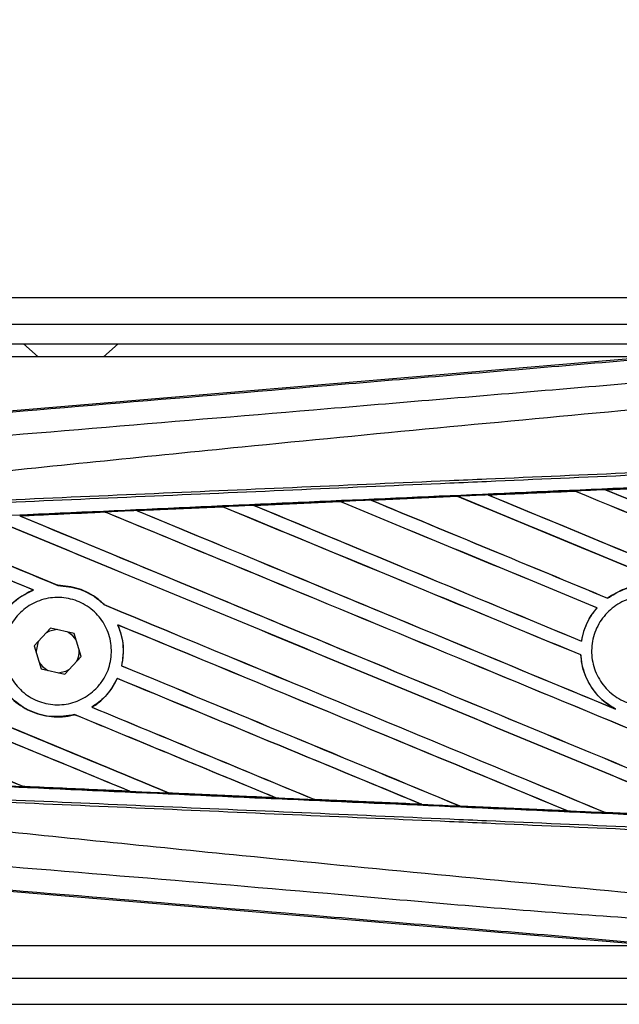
# Model space of a CAD drawing. Header units: millimetres. Extents: x 0 to 420, y 0 to 297.
# Tile 22 of 31: x 206 to 211, y 222 to 230. Entities that reach past the tile are written whole.
import ezdxf

# ---------------------------------------------------------------- set-up
doc = ezdxf.new("R2010")
doc.units = ezdxf.units.MM
doc.layers.add('QUOTE', color=174, linetype='Continuous')
doc.styles.add('SLDTEXTSTYLE3', font='TXT', dxfattribs={"width": 0.75})
doc.dimstyles.new('SLDDIMSTYLE0', dxfattribs={"dimtxt": 3, "dimasz": 3, "dimexe": 0, "dimexo": 0.0625, "dimgap": 0.75, "dimtad": 1, "dimlfac": 9.387434, "dimrnd": 1e-09, "dimzin": 12, "dimdsep": 46, "dimtxsty": 'SLDTEXTSTYLE3', "dimsah": 1, "dimcen": 0.09, "dimadec": 0, "dimazin": 3, "dimtfac": 1, "dimtdec": 3, "dimtofl": 0, "dimtmove": 0, "dimatfit": 3, "dimfxl": 0, "dimfrac": 2, "dimtolj": 1, "dimtzin": 12, "dimarcsym": 0})

# ---------------------------------------------------------------- blocks, each defined once
blk = doc.blocks.new('_D')
at = {"layer": 'QUOTE'}
for p, q in [((65.4322, 226.922), (65.4322, 238.5607)), ((214.5678, 226.922), (214.5678, 238.5607)), ((214.5678, 236.5607), (65.4322, 236.5607))]:
    blk.add_line(p, q, dxfattribs=at)
for points in [[(65.4322, 236.5607), (68.4322, 236.0607), (68.4322, 237.0607)], [(214.5678, 236.5607), (211.5678, 237.0607), (211.5678, 236.0607)]]:
    blk.add_solid(points, dxfattribs=at)
at = {"layer": 'QUOTE', "insert": (135.5667, 240.4279), "char_height": 3, "attachment_point": 1, "style": 'SLDTEXTSTYLE3'}
blk.add_mtext('1400', dxfattribs=at)

msp = doc.modelspace()

# ---------------------------------------------------------------- linework, layer by layer
at = {"color": 7, "linetype": 'Continuous', "lineweight": 25}
for p, q in [((214.5678, 227.7982), (176.0056, 227.7982)), ((176.0056, 227.5851), (211.6383, 227.5851)), ((176.0056, 227.4253), (211.4785, 227.4253)), ((206.1937, 227.4253), (206.3121, 227.3188)), ((206.8447, 227.3188), (206.963, 227.4253)), ((211.3028, 227.3188), (194.8606, 227.3188)), ((205.059, 226.7923), (211.3777, 227.3251)), ((209.9772, 226.1938), (209.9767, 226.194)), ((210.6828, 226.2252), (209.9772, 226.1938)), ((209.9801, 226.1931), (209.9772, 226.1938)), ((210.6826, 226.2253), (210.6828, 226.2252)), ((210.6828, 226.2252), (210.6837, 226.2243)), ((210.9314, 226.2363), (211.639, 226.2676)), ((210.9317, 226.2362), (210.9314, 226.2363)), ((210.9347, 226.2355), (210.9317, 226.2362)), ((208.0688, 226.109), (208.77, 226.1403)), ((208.77, 226.1403), (208.7707, 226.14)), ((208.7707, 226.14), (208.7716, 226.1392)), ((209.0225, 226.1516), (209.7263, 226.1829)), ((209.0233, 226.1513), (209.0225, 226.1516)), ((209.7267, 226.1827), (209.0233, 226.1513)), ((209.0262, 226.1505), (209.0233, 226.1513)), ((209.7263, 226.1829), (209.7267, 226.1827)), ((209.7267, 226.1827), (209.7276, 226.1818)), ((206.8593, 226.0541), (206.8601, 226.0533)), ((207.1156, 226.0664), (207.8138, 226.0976)), ((207.1201, 226.065), (207.1173, 226.0657)), ((207.8138, 226.0976), (207.8149, 226.0971)), ((207.8149, 226.0971), (207.8158, 226.0963)), ((208.07, 226.1086), (208.0688, 226.109)), ((208.0728, 226.1079), (208.07, 226.1086)), ((206.1679, 226.0221), (206.1652, 226.0227)), ((206.273, 225.4198), (206.2748, 225.4195)), ((206.473, 225.4568), (206.4719, 225.4577)), ((210.948, 225.3531), (210.9475, 225.3539)), ((206.8498, 225.3009), (206.8484, 225.301)), ((210.8613, 225.2746), (210.8625, 225.2746)), ((206.4135, 225.1099), (206.2799, 224.9654)), ((206.6055, 225.0665), (206.4135, 225.1099)), ((206.9613, 225.1357), (206.9628, 225.1346)), ((206.6638, 224.8785), (206.6055, 225.0665)), ((210.7361, 225.0028), (210.7353, 225.0037)), ((206.2799, 224.9654), (206.3382, 224.7775)), ((206.2961, 224.922), (206.2963, 224.9125)), ((206.5302, 224.734), (206.6638, 224.8785)), ((210.7299, 224.8908), (210.7308, 224.8909)), ((206.3382, 224.7775), (206.5302, 224.734)), ((206.9934, 224.8031), (206.9925, 224.803)), ((206.9573, 224.6992), (206.9579, 224.6984)), ((206.7514, 224.4654), (206.7498, 224.4656)), ((211.0129, 224.4499), (211.0013, 224.4552)), ((206.6087, 224.4052), (206.6094, 224.4044)), ((206.1933, 223.8207), (206.1943, 223.8199)), ((207.0589, 223.7808), (207.0554, 223.7818)), ((207.3779, 223.7673), (207.3789, 223.7664)), ((208.2478, 223.7274), (208.2442, 223.7284)), ((208.2478, 223.7274), (208.2491, 223.7269)), ((208.5621, 223.7142), (208.5632, 223.7132)), ((208.5641, 223.7128), (208.5632, 223.7132)), ((208.5632, 223.7132), (209.4355, 223.6743)), ((209.4355, 223.6743), (209.4318, 223.6753)), ((209.4355, 223.6743), (209.4362, 223.674)), ((209.746, 223.6613), (209.7471, 223.6604)), ((209.7476, 223.6601), (209.7471, 223.6604)), ((210.6225, 223.6213), (209.7476, 223.6601)), ((210.6221, 223.6214), (210.6183, 223.6225)), ((210.6221, 223.6214), (210.6225, 223.6213)), ((210.9295, 223.6087), (210.9306, 223.6078)), ((210.9309, 223.6076), (210.9306, 223.6078)), ((211.8077, 223.5689), (210.9309, 223.6076)), ((211.3777, 222.5188), (205.059, 223.0516)), ((194.8606, 222.5252), (211.3028, 222.5252)), ((149.6938, 222.2588), (211.6383, 222.2588)), ((149.6938, 222.0458), (214.5678, 222.0458))]:
    msp.add_line(p, q, dxfattribs=at)
at = {"color": 7, "linetype": 'Continuous', "lineweight": 25, "flags": 128}
for points in [[(206.4676, 225.0977), (206.4046, 225.0844), (206.3759, 225.0692)], [(206.6219, 225.0135), (206.5961, 225.0463), (206.5514, 225.0787)], [(206.3176, 225.0062), (206.3095, 224.9892), (206.2961, 224.922)], [(206.3218, 224.8304), (206.3476, 224.7977), (206.3923, 224.7652)], [(206.4761, 224.7463), (206.5391, 224.7596), (206.5678, 224.7747)]]:
    msp.add_lwpolyline(points, dxfattribs=at)
at = {"color": 7, "linetype": 'Continuous', "lineweight": 25}
msp.add_arc((206.4718, 224.922), 0.1758, 331.37941, 3.09719, dxfattribs=at)
for centre, major_axis, ratio, start_param, end_param in [((214.3453, 225.2466), (91.3769, -37.8524), 0.008062, 4.667903, 4.708744), ((214.3453, 224.7899), (91.3241, 3.9885), 0.017438, 1.610139, 1.617851), ((214.3453, 225.2466), (91.3237, -37.8304), 0.008062, 4.667912, 4.70873), ((214.3453, 223.8457), (91.3769, -37.8524), 0.008062, 1.581121, 1.61423), ((214.3453, 223.8457), (91.3237, -37.8304), 0.008062, 1.581135, 1.614241), ((214.3453, 225.6848), (91.3769, -37.8524), 0.008062, 4.67836, 4.708744), ((214.3453, 224.7899), (91.3241, 3.9885), 0.017438, 1.599661, 1.60739), ((214.3453, 225.6848), (91.3237, -37.8304), 0.008062, 4.678374, 4.70873), ((214.3453, 224.7899), (91.3241, 3.9885), 0.017438, 1.631105, 1.638772), ((214.3453, 222.9694), (91.3769, -37.8524), 0.008062, 1.612259, 1.635187), ((214.3453, 222.9694), (91.3237, -37.8304), 0.008062, 1.612295, 1.635206), ((214.3453, 224.8085), (91.3769, -37.8524), 0.008062, 4.657446, 4.678542), ((214.3453, 224.7899), (91.3241, 3.9885), 0.017438, 1.62062, 1.628312), ((214.3453, 224.8085), (91.3237, -37.8304), 0.008062, 4.657452, 4.678514), ((214.3453, 223.4076), (91.3769, -37.8524), 0.008062, 1.574136, 1.624706), ((214.3453, 223.4076), (91.3237, -37.8304), 0.008062, 1.574136, 1.624722), ((214.3453, 224.7899), (91.3241, 3.9885), 0.017438, 1.652089, 1.659697), ((214.3453, 222.0931), (91.3769, -37.8524), 0.008062, 1.588947, 1.65617), ((214.3453, 222.0931), (91.3237, -37.8304), 0.008062, 1.588999, 1.65619), ((214.3453, 223.9322), (91.3769, -37.8524), 0.008062, 4.636527, 4.679253), ((214.3453, 224.7899), (91.3241, 3.9885), 0.017438, 1.641594, 1.649233), ((214.3453, 223.9322), (91.3237, -37.8304), 0.008062, 4.63653, 4.679105), ((214.3453, 222.5313), (91.3769, -37.8524), 0.008062, 1.613701, 1.645675), ((214.3453, 222.5313), (91.3237, -37.8304), 0.008062, 1.613735, 1.645695), ((214.3453, 224.3703), (91.3769, -37.8524), 0.008062, 4.646988, 4.676221), ((214.3453, 224.3703), (91.3237, -37.8304), 0.008062, 4.646992, 4.676189), ((214.3453, 223.0559), (91.3237, -37.8304), 0.008062, 4.615599, 4.629409), ((214.3453, 223.0559), (91.3769, -37.8524), 0.008062, 4.616236, 4.629471), ((214.3453, 221.655), (91.3769, -37.8524), 0.008062, 1.60191, 1.666675), ((214.3453, 221.655), (91.3237, -37.8304), 0.008062, 1.60197, 1.666693), ((214.3453, 223.494), (91.3769, -37.8524), 0.008062, 4.626061, 4.691308), ((214.3453, 223.494), (91.3237, -37.8304), 0.008062, 4.626066, 4.69128), ((214.3453, 221.2168), (91.3769, -37.8524), 0.008062, 1.662571, 1.675749), ((214.3453, 221.2168), (91.3237, -37.8304), 0.008062, 1.662643, 1.675803), ((214.3453, 223.0559), (91.3769, -37.8524), 0.008062, 4.633593, 4.678354), ((214.3453, 223.0559), (91.3237, -37.8304), 0.008062, 4.633561, 4.678318), ((214.3453, 221.2168), (91.3769, -37.8524), 0.008062, 1.614888, 1.655032), ((214.3453, 221.2168), (91.3237, -37.8304), 0.008062, 1.614957, 1.655062), ((214.3453, 222.6177), (91.3769, -37.8524), 0.008062, 4.635176, 4.665392), ((214.3453, 222.6177), (91.3237, -37.8304), 0.008062, 4.635139, 4.665345), ((214.3453, 221.7415), (91.3769, -37.8524), 0.008062, 4.614116, 4.639436), ((214.3453, 221.7415), (91.3237, -37.8304), 0.008062, 4.614062, 4.639362), ((214.3453, 220.7787), (91.3769, -37.8524), 0.008062, 1.627884, 1.655076), ((214.3453, 220.7787), (91.3237, -37.8304), 0.008062, 1.627964, 1.655116), ((214.3453, 219.9024), (91.3769, -37.8524), 0.008062, 1.653936, 1.675749), ((214.3453, 219.9024), (91.3237, -37.8304), 0.008062, 1.654045, 1.675803), ((214.3453, 222.1796), (91.3769, -37.8524), 0.008062, 4.632511, 4.65242), ((214.3453, 222.1796), (91.3237, -37.8304), 0.008062, 4.63248, 4.652361), ((214.3453, 220.3405), (91.3769, -37.8524), 0.008062, 1.6409, 1.658904), ((214.3453, 220.3405), (91.3237, -37.8304), 0.008062, 1.640992, 1.658946), ((214.3453, 221.3033), (91.3769, -37.8524), 0.008062, 4.614116, 4.62644), ((214.3453, 221.3033), (91.3237, -37.8304), 0.008062, 4.614062, 4.626346), ((214.3453, 225.054), (91.3241, -3.9885), 0.017438, 4.623768, 4.633242), ((214.3453, 225.054), (91.3241, -3.9885), 0.017438, 4.636784, 4.646294), ((214.3453, 225.054), (91.3241, -3.9885), 0.017438, 4.649783, 4.659323), ((214.3453, 225.054), (91.3241, -3.9885), 0.017438, 4.662767, 4.67233), ((214.3453, 225.054), (91.3241, -3.9885), 0.017438, 4.67574, 4.685317)]:
    msp.add_ellipse(centre, major_axis=major_axis, ratio=ratio, start_param=start_param, end_param=end_param, dxfattribs=at)
for points, knots in [([(205.0673, 226.7847), (206.2656, 226.8847), (208.0909, 227.0372), (210.5506, 227.2435), (212.4388, 227.4022), (213.6982, 227.5083), (214.3278, 227.5614)], [0, 0, 0, 0, 0.389053, 0.592673, 0.796381, 1, 1, 1, 1]), ([(214.3437, 227.3715), (214.3437, 227.3715), (213.7127, 227.3186), (212.4505, 227.2118), (210.558, 227.053), (208.0941, 226.8462), (206.2658, 226.6936), (205.0663, 226.5934)], [0, 0, 0, 0, 0.000001, 0.203711, 0.407472, 0.611233, 1, 1, 1, 1]), ([(205.0671, 226.2753), (205.1029, 226.281), (205.3237, 226.3165), (206.2927, 226.4151), (208.2835, 226.6207), (211.1559, 226.8912), (213.2817, 227.0878), (214.3453, 227.1862)], [0, 0, 0, 0, 0.011701, 0.072209, 0.314194, 0.656887, 1, 1, 1, 1]), ([(205.0705, 226.1111), (205.3995, 226.1254), (206.1279, 226.1572), (207.2574, 226.2065), (208.4587, 226.2588), (209.3606, 226.2982), (210.2625, 226.3375), (211.1645, 226.3768), (212.6254, 226.4405), (213.6856, 226.4868), (214.3447, 226.5155)], [0, 0, 0, 0, 0.106788, 0.236344, 0.366001, 0.49568, 0.528068, 0.657625, 0.787181, 1, 1, 1, 1]), ([(214.3457, 226.4929), (213.6867, 226.4642), (212.6265, 226.4179), (211.1658, 226.3542), (210.264, 226.3149), (209.3621, 226.2755), (208.4603, 226.2362), (207.2591, 226.1838), (206.1297, 226.1346), (205.4014, 226.1028), (205.0724, 226.0884)], [0, 0, 0, 0, 0.2128192, 0.3423754, 0.4719315, 0.5043199, 0.6339993, 0.7636563, 0.8932125, 1, 1, 1, 1]), ([(205.1929, 225.988), (205.5376, 226.0037), (206.3516, 226.0406), (207.4018, 226.088), (208.5776, 226.1408), (209.7543, 226.1933), (211.1676, 226.2561), (212.5817, 226.3185), (213.6426, 226.3651), (214.232, 226.3908), (214.3499, 226.396)], [0, 0, 0, 0, 0.113301, 0.26751, 0.344613, 0.498822, 0.653031, 0.80724, 0.961449, 1, 1, 1, 1]), ([(209.9767, 226.194), (209.9608, 226.1933), (209.8773, 226.1896), (209.7938, 226.1859), (209.7263, 226.1829)], [0, 0, 0, 0, 0.190783, 1, 1, 1, 1]), ([(209.9767, 226.194), (210.1691, 226.2025), (210.4044, 226.213), (210.6397, 226.2234), (210.6826, 226.2253)], [0, 0, 0, 0, 0.817852, 1, 1, 1, 1]), ([(210.9314, 226.2363), (210.9154, 226.2356), (210.8325, 226.232), (210.7496, 226.2283), (210.6826, 226.2253)], [0, 0, 0, 0, 0.192083, 1, 1, 1, 1]), ([(211.6391, 226.2675), (211.4824, 226.2606), (211.2466, 226.2502), (211.0108, 226.2397), (210.9317, 226.2362)], [0, 0, 0, 0, 0.664569, 1, 1, 1, 1]), ([(208.7707, 226.14), (208.6286, 226.1336), (208.395, 226.1232), (208.1615, 226.1127), (208.07, 226.1086)], [0, 0, 0, 0, 0.608399, 1, 1, 1, 1]), ([(209.0225, 226.1516), (209.0066, 226.1508), (208.9242, 226.1472), (208.8401, 226.1434), (208.7718, 226.1404), (208.77, 226.1403)], [0, 0, 0, 0, 0.189164, 0.978774, 1, 1, 1, 1]), ([(206.1626, 226.0237), (206.2667, 226.0284), (206.4983, 226.0388), (206.73, 226.0491), (206.8576, 226.0549)], [0, 0, 0, 0, 0.449213, 1, 1, 1, 1]), ([(206.8593, 226.0541), (206.6494, 226.0446), (206.418, 226.0342), (206.1867, 226.0237), (206.1652, 226.0227)], [0, 0, 0, 0, 0.907023, 1, 1, 1, 1]), ([(207.1156, 226.0664), (207.0996, 226.0657), (207.0137, 226.0618), (206.9277, 226.058), (206.8576, 226.0549)], [0, 0, 0, 0, 0.18503, 1, 1, 1, 1]), ([(206.8576, 226.0549), (206.8583, 226.0546), (206.8592, 226.0542), (206.8593, 226.0541), (206.8593, 226.0541)], [0, 0, 0, 0, 0.69735, 1, 1, 1, 1]), ([(207.1173, 226.0657), (207.1171, 226.0658), (207.1167, 226.0659), (207.1158, 226.0663), (207.1156, 226.0664)], [0, 0, 0, 0, 0.748666, 1, 1, 1, 1]), ([(207.8149, 226.0971), (207.7563, 226.0945), (207.5237, 226.084), (207.2912, 226.0736), (207.1173, 226.0657)], [0, 0, 0, 0, 0.252037, 1, 1, 1, 1]), ([(208.0688, 226.109), (208.0529, 226.1083), (207.9679, 226.1045), (207.8829, 226.1007), (207.8138, 226.0976)], [0, 0, 0, 0, 0.187241, 1, 1, 1, 1]), ([(206.1652, 226.0227), (206.165, 226.0228), (206.1645, 226.023), (206.1632, 226.0235), (206.1626, 226.0237)], [0, 0, 0, 0, 0.615701, 1, 1, 1, 1]), ([(206.273, 225.4198), (206.2226, 225.3949), (206.1209, 225.3447), (206.0525, 225.2539), (206.018, 225.208)], [0, 0, 0, 0, 0.4947316, 1, 1, 1, 1]), ([(206.0186, 225.2072), (206.0552, 225.2554), (206.1243, 225.3464), (206.2267, 225.3961), (206.2748, 225.4195)], [0, 0, 0, 0, 0.529542, 1, 1, 1, 1]), ([(206.8498, 225.3009), (206.8336, 225.3158), (206.7735, 225.3713), (206.6472, 225.4407), (206.5296, 225.4521), (206.4719, 225.4577)], [0, 0, 0, 0, 0.157382, 0.586829, 1, 1, 1, 1]), ([(206.473, 225.4568), (206.5328, 225.4507), (206.6528, 225.4384), (206.7771, 225.3673), (206.8347, 225.3137), (206.8484, 225.301)], [0, 0, 0, 0, 0.431457, 0.865462, 1, 1, 1, 1]), ([(211.7953, 225.0024), (211.7929, 225.0158), (211.7802, 225.0882), (211.7268, 225.2139), (211.6046, 225.3502), (211.4435, 225.4386), (211.263, 225.4678), (211.0884, 225.44), (210.9922, 225.3812), (210.9475, 225.3539)], [0, 0, 0, 0, 0.037003, 0.2010348, 0.3650919, 0.5292097, 0.6934103, 0.8576873, 1, 1, 1, 1]), ([(210.948, 225.3531), (210.9881, 225.3781), (211.0794, 225.4348), (211.2478, 225.4666), (211.4288, 225.4424), (211.5921, 225.3587), (211.7178, 225.2259), (211.7768, 225.0973), (211.791, 225.0203), (211.7943, 225.0023)], [0, 0, 0, 0, 0.128694, 0.292951, 0.457245, 0.621517, 0.785717, 0.949832, 1, 1, 1, 1]), ([(206.7837, 224.6152), (206.7457, 224.5836), (206.6696, 224.5203), (206.524, 224.4801), (206.3749, 224.4873), (206.236, 224.5445), (206.1241, 224.6445), (206.0519, 224.7757), (206.0272, 224.9231), (206.0526, 225.07), (206.1249, 225.2002), (206.2362, 225.2994), (206.3743, 225.3564), (206.5239, 225.3644), (206.6678, 225.3223), (206.7897, 225.2347), (206.8754, 225.1118), (206.9155, 224.9676), (206.9053, 224.8191), (206.8556, 224.6978), (206.8036, 224.6381), (206.7837, 224.6152)], [0, 0, 0, 0, 0.053804, 0.107603, 0.161518, 0.215501, 0.269422, 0.323168, 0.376705, 0.430101, 0.483493, 0.537022, 0.590757, 0.644669, 0.698652, 0.752575, 0.806342, 0.859929, 0.913385, 0.966805, 1, 1, 1, 1]), ([(211.5805, 224.604), (211.5413, 224.5721), (211.4628, 224.5083), (211.3133, 224.4689), (211.161, 224.4781), (211.0199, 224.538), (210.9066, 224.641), (210.8338, 224.7758), (210.8098, 224.927), (210.8371, 225.0776), (210.9127, 225.2106), (211.0281, 225.3111), (211.1703, 225.3679), (211.3233, 225.3743), (211.4699, 225.3297), (211.5934, 225.2391), (211.6799, 225.1128), (211.7198, 224.9648), (211.708, 224.8126), (211.6557, 224.6884), (211.6014, 224.6274), (211.5805, 224.604)], [0, 0, 0, 0, 0.053701, 0.107401, 0.161118, 0.214849, 0.268575, 0.322276, 0.375942, 0.429583, 0.483224, 0.536891, 0.590592, 0.644318, 0.698049, 0.751765, 0.805459, 0.859132, 0.91279, 0.966445, 1, 1, 1, 1]), ([(210.8613, 225.2746), (210.8431, 225.2515), (210.7877, 225.1813), (210.7495, 225.0849), (210.7372, 225.0148), (210.7353, 225.0037)], [0, 0, 0, 0, 0.2914904, 0.8881008, 1, 1, 1, 1]), ([(210.7361, 225.0028), (210.7503, 225.0614), (210.7744, 225.161), (210.8368, 225.2415), (210.8625, 225.2746)], [0, 0, 0, 0, 0.588672, 1, 1, 1, 1]), ([(206.9613, 225.1357), (206.9804, 225.0792), (207.0171, 224.9706), (207.0004, 224.8574), (206.9925, 224.803)], [0, 0, 0, 0, 0.520389, 1, 1, 1, 1]), ([(206.9934, 224.8031), (206.9975, 224.8248), (207.0125, 224.9053), (207.005, 225.021), (206.9735, 225.1058), (206.9628, 225.1346)], [0, 0, 0, 0, 0.196069, 0.727723, 1, 1, 1, 1]), ([(210.7299, 224.8908), (210.7308, 224.8796), (210.7363, 224.8085), (210.7757, 224.6807), (210.8736, 224.541), (210.9625, 224.4813), (211.0013, 224.4552)], [0, 0, 0, 0, 0.063345, 0.400734, 0.738191, 1, 1, 1, 1]), ([(211.0129, 224.4499), (210.9817, 224.4692), (210.8992, 224.5199), (210.7972, 224.6433), (210.742, 224.7808), (210.7334, 224.8657), (210.7308, 224.8909)], [0, 0, 0, 0, 0.201287, 0.531219, 0.860982, 1, 1, 1, 1]), ([(206.9573, 224.6992), (206.9276, 224.6468), (206.8748, 224.5537), (206.7878, 224.4924), (206.7498, 224.4656)], [0, 0, 0, 0, 0.562837, 1, 1, 1, 1]), ([(206.7514, 224.4654), (206.7564, 224.4686), (206.7936, 224.492), (206.8739, 224.5587), (206.9318, 224.6419), (206.9574, 224.6974), (206.9579, 224.6984)], [0, 0, 0, 0, 0.0566586, 0.4186058, 0.988574, 1, 1, 1, 1]), ([(206.0076, 224.6532), (206.036, 224.6123), (206.0987, 224.522), (206.2438, 224.4261), (206.42, 224.3782), (206.5456, 224.3877), (206.6066, 224.4037), (206.6094, 224.4044)], [0, 0, 0, 0, 0.2124905, 0.4699569, 0.7284596, 0.9876644, 1, 1, 1, 1]), ([(206.6087, 224.4052), (206.549, 224.3954), (206.4295, 224.3758), (206.2514, 224.4243), (206.103, 224.5185), (206.0384, 224.6107), (206.0086, 224.6532)], [0, 0, 0, 0, 0.258616, 0.518255, 0.777866, 1, 1, 1, 1]), ([(214.3499, 223.448), (214.232, 223.4531), (213.6426, 223.4789), (212.5817, 223.5254), (211.1676, 223.5878), (209.7543, 223.6506), (208.5776, 223.7032), (207.4018, 223.756), (206.3125, 223.8051), (205.4597, 223.8438), (205.076, 223.8612)], [0, 0, 0, 0, 0.038064, 0.190322, 0.342581, 0.49484, 0.647098, 0.723226, 0.875485, 1, 1, 1, 1]), ([(205.8725, 223.8332), (205.8884, 223.8325), (205.9678, 223.8289), (206.0761, 223.8241), (206.1684, 223.82), (206.1971, 223.8187)], [0, 0, 0, 0, 0.146921, 0.734606, 1, 1, 1, 1]), ([(206.1971, 223.8187), (206.1963, 223.819), (206.1948, 223.8197), (206.1945, 223.8198), (206.1943, 223.8199)], [0, 0, 0, 0, 0.569226, 1, 1, 1, 1]), ([(206.1943, 223.8199), (206.2061, 223.8194), (206.4942, 223.8063), (206.7824, 223.7933), (207.0589, 223.7808)], [0, 0, 0, 0, 0.040966, 1, 1, 1, 1]), ([(207.0611, 223.78), (206.9729, 223.7839), (206.7893, 223.7922), (206.5059, 223.8048), (206.3061, 223.8138), (206.2018, 223.8185), (206.1971, 223.8187)], [0, 0, 0, 0, 0.306068, 0.637612, 0.983829, 1, 1, 1, 1]), ([(214.3447, 223.3284), (213.6856, 223.3572), (212.6254, 223.4034), (211.1645, 223.4671), (210.2625, 223.5065), (209.3606, 223.5458), (208.4587, 223.5851), (207.2574, 223.6375), (206.1279, 223.6867), (205.3995, 223.7185), (205.0705, 223.7329)], [0, 0, 0, 0, 0.212819, 0.342375, 0.471932, 0.50432, 0.633999, 0.763656, 0.893213, 1, 1, 1, 1]), ([(205.0724, 223.7555), (205.4014, 223.7412), (206.1297, 223.7094), (207.2591, 223.6601), (208.4603, 223.6077), (209.3621, 223.5684), (210.264, 223.5291), (211.1658, 223.4897), (212.6265, 223.426), (213.6867, 223.3798), (214.3457, 223.351)], [0, 0, 0, 0, 0.106787, 0.236344, 0.366001, 0.49568, 0.528068, 0.657625, 0.787181, 1, 1, 1, 1]), ([(207.0589, 223.7808), (207.0592, 223.7807), (207.0596, 223.7806), (207.0608, 223.7801), (207.0611, 223.78)], [0, 0, 0, 0, 0.675352, 1, 1, 1, 1]), ([(207.0611, 223.78), (207.077, 223.7793), (207.1566, 223.7757), (207.2631, 223.7709), (207.3536, 223.7669), (207.3806, 223.7657)], [0, 0, 0, 0, 0.149425, 0.747127, 1, 1, 1, 1]), ([(207.3806, 223.7657), (207.38, 223.766), (207.3791, 223.7663), (207.379, 223.7664), (207.3789, 223.7664)], [0, 0, 0, 0, 0.69763, 1, 1, 1, 1]), ([(207.3789, 223.7664), (207.4656, 223.7625), (207.7552, 223.7495), (208.0448, 223.7365), (208.2478, 223.7274)], [0, 0, 0, 0, 0.299491, 1, 1, 1, 1]), ([(208.2491, 223.7269), (208.1882, 223.7296), (208.0491, 223.7358), (207.8289, 223.7456), (207.6003, 223.7559), (207.4499, 223.7626), (207.3806, 223.7657)], [0, 0, 0, 0, 0.210383, 0.480144, 0.760626, 1, 1, 1, 1]), ([(208.2491, 223.7269), (208.265, 223.7262), (208.3446, 223.7226), (208.4496, 223.7179), (208.5387, 223.714), (208.5641, 223.7128)], [0, 0, 0, 0, 0.15162, 0.758101, 1, 1, 1, 1]), ([(209.4362, 223.674), (209.264, 223.6816), (209.0246, 223.6923), (208.7339, 223.7053), (208.6154, 223.7105), (208.5641, 223.7128)], [0, 0, 0, 0, 0.592367, 0.823393, 1, 1, 1, 1]), ([(209.4362, 223.674), (209.4522, 223.6733), (209.5318, 223.6697), (209.6356, 223.6651), (209.7234, 223.6612), (209.7476, 223.6601)], [0, 0, 0, 0, 0.153473, 0.767366, 1, 1, 1, 1]), ([(209.7471, 223.6604), (209.7501, 223.6602), (210.0417, 223.6472), (210.3334, 223.6343), (210.6221, 223.6214)], [0, 0, 0, 0, 0.010291, 1, 1, 1, 1]), ([(205.0671, 223.5687), (205.1029, 223.5629), (205.3237, 223.5275), (206.2927, 223.4288), (208.2835, 223.2233), (211.1559, 222.9527), (213.2817, 222.7561), (214.3453, 222.6577)], [0, 0, 0, 0, 0.011701, 0.072209, 0.314194, 0.656887, 1, 1, 1, 1]), ([(210.6225, 223.6213), (210.6384, 223.6206), (210.7181, 223.6171), (210.8209, 223.6125), (210.9077, 223.6087), (210.9309, 223.6076)], [0, 0, 0, 0, 0.154957, 0.774784, 1, 1, 1, 1]), ([(210.9306, 223.6078), (211.0101, 223.6042), (211.3023, 223.5913), (211.5946, 223.5784), (211.8075, 223.569)], [0, 0, 0, 0, 0.271813, 1, 1, 1, 1]), ([(205.0663, 223.2506), (206.2659, 223.1525), (208.0942, 223.0031), (210.5578, 222.7807), (212.4511, 222.6714), (213.7113, 222.4406), (214.3437, 222.4724), (214.3437, 222.4724)], [0, 0, 0, 0, 0.388767, 0.592528, 0.796289, 0.999999, 1, 1, 1, 1]), ([(214.3278, 222.2826), (213.6982, 222.3356), (212.439, 222.4417), (210.5508, 222.6004), (208.0912, 222.8067), (206.2656, 222.9592), (205.0673, 223.0593)], [0, 0, 0, 0, 0.20362, 0.407241, 0.610948, 1, 1, 1, 1])]:
    msp.add_open_spline(points, degree=3, knots=knots, dxfattribs=at)

# ---------------------------------------------------------------- dimensions: what is measured, and where the dimension line sits
at = {"layer": 'QUOTE'}
dim = msp.add_linear_dim(base=(65.4322, 236.5607), p1=(214.5678, 224.922), p2=(65.4322, 224.922), dimstyle='SLDDIMSTYLE0', dxfattribs=at)
dim.commit()
dim.dimension.update_dxf_attribs({"geometry": '_D', "text_midpoint": (140, 236.5607), "dimtype": 160})

doc.saveas('drawing.dxf')
